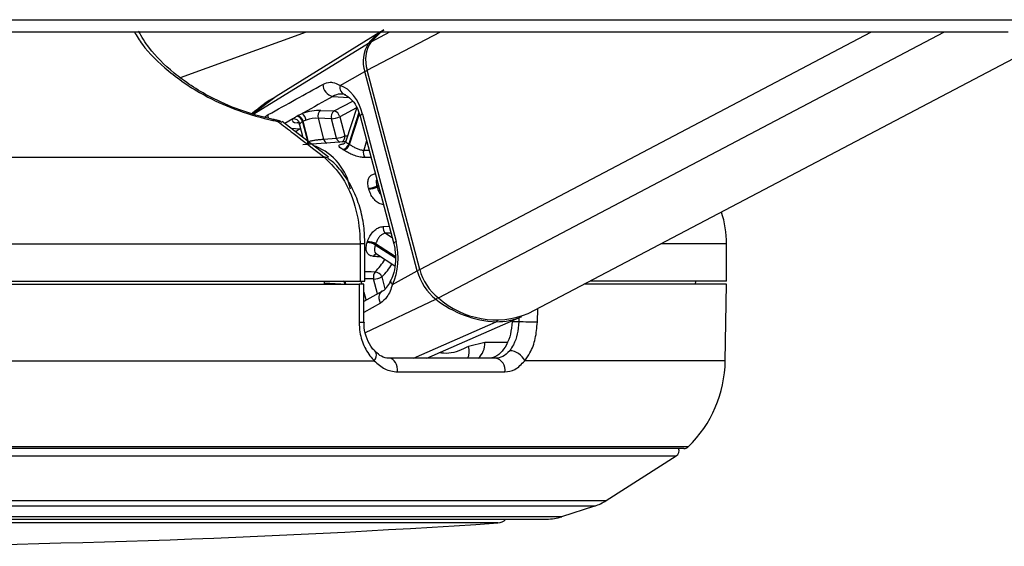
# Model space of a CAD drawing. Header units: millimetres. Extents: x 20 to 26560, y 16 to 18133.
# Tile 7 of 106: x 5275 to 5434, y 5978 to 6063. Entities that reach past the tile are written whole.
import ezdxf

# ---------------------------------------------------------------- set-up
doc = ezdxf.new("R2010")
doc.units = ezdxf.units.MM
doc.header["$LTSCALE"] = 2

msp = doc.modelspace()

# ---------------------------------------------------------------- linework, layer by layer
at = {"color": 7, "linetype": 'Continuous', "lineweight": 25}
for p, q in [((5301.15, 6053.36), (5321.53, 6060.78)), ((5333.49, 6060.78), (5316.62, 6050.34)), ((5357.36, 6015.23), (5443.94, 6060.78)), ((5326.95, 6052.11), (5330.95, 6054.33)), ((5339.42, 6022.14), (5330.95, 6054.33)), ((5339.81, 6022.36), (5331.34, 6054.55)), ((5316.62, 6050.34), (5316.61, 6050.33)), ((5329.63, 6048.56), (5327.86, 6043.07)), ((5320.12, 6047.23), (5320.81, 6047.55)), ((5323.4, 6046.79), (5324.29, 6043.42)), ((5325.55, 6046.7), (5323.4, 6046.79)), ((5323.82, 6048.07), (5325.97, 6047.98)), ((5326.37, 6043.58), (5325.55, 6046.7)), ((5326.88, 6047.05), (5327.7, 6043.93)), ((5330.2, 6047.11), (5335.62, 6026.49)), ((5330.56, 6047.48), (5335.99, 6026.86)), ((5317.54, 6046.12), (5317.49, 6046.15)), ((5325.1, 6040.48), (5317.6, 6046.28)), ((5320.39, 6045.72), (5320.92, 6043.71)), ((5320.85, 6046.24), (5321.72, 6042.92)), ((5321.46, 6046.5), (5320.97, 6046.3)), ((5321.84, 6042.99), (5320.97, 6046.3)), ((5324.29, 6043.42), (5326.37, 6043.58)), ((5327.59, 6043), (5320.9, 6042.5)), ((5259.55, 6040.48), (5324.39, 6040.48)), ((5325.05, 6040.3), (5324.98, 6040.35)), ((5259.69, 6026.48), (5330.18, 6026.48)), ((5330.18, 6026.48), (5330.18, 6020.48)), ((5330.97, 6020.48), (5330.97, 6026.48)), ((5389.42, 6020.48), (5389.42, 6026.48)), ((5332.81, 6024.88), (5335.79, 6022.95)), ((5335.42, 6019.91), (5339.42, 6022.14)), ((5259.69, 6020.48), (5330.18, 6020.48)), ((5259.9, 6019.98), (5330.01, 6019.98)), ((5324.39, 6020.48), (5324.38, 6019.98)), ((5324.38, 6020.21), (5327.05, 6020.01)), ((5330.18, 6020.48), (5330.97, 6020.48)), ((5330.81, 6013.85), (5330.8, 6019.98)), ((5389.42, 6019.98), (5366.4, 6019.98)), ((5389.42, 6020.48), (5367.35, 6020.48)), ((5384.41, 6019.98), (5384.42, 6020.48)), ((5389.2, 6007.58), (5389.42, 6019.98)), ((5333.72, 6018.8), (5330.8, 6017.18)), ((5330.81, 6013.85), (5330.81, 6013.85)), ((5340.95, 6007.98), (5356.32, 6014.74)), ((5355.82, 6013.88), (5354.73, 6013.88)), ((5350.34, 6010.53), (5347.71, 6009.9)), ((5332.64, 6009.05), (5332.62, 6009.07)), ((5256.6, 6007.58), (5332.48, 6007.58)), ((5352.05, 6007.98), (5334.93, 6007.98)), ((5336.22, 6005.77), (5353.57, 6005.77)), ((5382.52, 5993.38), (5096.31, 5993.38)), ((5369.95, 5984.97), (5381.26, 5992.21)), ((5362.79, 5982.38), (5368.12, 5984.11)), ((5118.52, 5981.98), (5360.32, 5981.98))]:
    msp.add_line(p, q, dxfattribs=at)
at = {"color": 8, "linetype": 'Continuous', "lineweight": 25}
for p, q in [((5331.34, 6054.55), (5343.17, 6060.78)), ((5331.95, 6059.17), (5335, 6060.78)), ((5339.81, 6022.36), (5412.84, 6060.78)), ((5342.84, 6017.75), (5424.64, 6060.78)), ((5313.01, 6047.49), (5331.55, 6058.92)), ((5316.63, 6050.33), (5312.9, 6047.52)), ((5325.77, 6050.34), (5328.35, 6050.17)), ((5325.97, 6047.98), (5328.99, 6049.57)), ((5329.61, 6048.48), (5326.88, 6047.05)), ((5314.74, 6046.99), (5315.33, 6047.39)), ((5319.31, 6046.71), (5318, 6045.97)), ((5329.98, 6047.72), (5328.34, 6042.65)), ((5328.46, 6042.57), (5330.06, 6047.51)), ((5318.98, 6045.22), (5320.51, 6045.11)), ((5320.21, 6046.03), (5319.99, 6046.06)), ((5320.51, 6045.11), (5320.55, 6045.13)), ((5320.56, 6045.11), (5320.51, 6045.11)), ((5331.24, 6043.14), (5330.76, 6041.64)), ((5330.76, 6041.64), (5331.63, 6041.66)), ((5333.13, 6035.97), (5332.88, 6035.84)), ((5332.93, 6035.66), (5333.18, 6035.79)), ((5333.9, 6029.29), (5334.88, 6029.33)), ((5335.17, 6028.23), (5334.3, 6028.19)), ((5334.3, 6028.19), (5335.36, 6027.51)), ((5330.97, 6026.48), (5330.18, 6026.48)), ((5332.64, 6026.31), (5335.88, 6024.21)), ((5335.87, 6024.42), (5332.69, 6026.47)), ((5389.42, 6026.48), (5378.76, 6026.48)), ((5326.81, 6020.03), (5326.86, 6019.98)), ((5327.89, 6019.98), (5327.87, 6020.05)), ((5330.32, 6020.48), (5330.45, 6019.98)), ((5332.36, 6020.81), (5330.97, 6020.84)), ((5333, 6018.4), (5332.36, 6020.81)), ((5333.69, 6021.15), (5334.2, 6019.22)), ((5330.8, 6018.67), (5331.11, 6017.5)), ((5333.49, 6016.9), (5330.8, 6015.38)), ((5331.05, 6012.17), (5342.43, 6017.55)), ((5358.83, 6013.81), (5358.88, 6016.03)), ((5338.82, 6007.98), (5352.17, 6013.9)), ((5355.84, 6014.53), (5355.82, 6013.88)), ((5353.96, 6010.53), (5350.34, 6010.53)), ((5389.2, 6007.58), (5356.78, 6007.58)), ((5383.22, 5993.67), (5095.61, 5993.67)), ((5097.57, 5992.21), (5381.26, 5992.21)), ((5108.88, 5984.97), (5369.95, 5984.97)), ((5110.72, 5984.11), (5368.12, 5984.11)), ((5116.04, 5982.38), (5362.79, 5982.38)), ((5331.99, 5981.36), (5126.4, 5981.36)), ((5352.43, 5981.36), (5331.99, 5981.36))]:
    msp.add_line(p, q, dxfattribs=at)
at = {"color": 7, "linetype": 'Continuous', "lineweight": 25, "flags": 128}
for points in [[(5227.12, 6062.73), (5231, 6062.73), (5246.52, 6062.73), (5254.27, 6062.73), (5269.79, 6062.73), (5277.55, 6062.73), (5293.07, 6062.73), (5300.83, 6062.73), (5308.59, 6062.73), (5324.1, 6062.73), (5331.86, 6062.73), (5347.38, 6062.73), (5355.14, 6062.73), (5370.66, 6062.73), (5378.41, 6062.73), (5386.17, 6062.73), (5401.69, 6062.73), (5409.45, 6062.73), (5424.97, 6062.73), (5432.73, 6062.73), (5448.24, 6062.73)], [(5331.95, 6059.17), (5333.55, 6060.74), (5334, 6061.07)], [(5221.54, 6060.78), (5225.42, 6060.78), (5233.18, 6060.78), (5248.69, 6060.78), (5256.45, 6060.78), (5264.21, 6060.78), (5279.73, 6060.78), (5287.49, 6060.78), (5303, 6060.78), (5310.76, 6060.78), (5326.28, 6060.78), (5334.04, 6060.78), (5341.8, 6060.78), (5357.32, 6060.78), (5365.07, 6060.78), (5380.59, 6060.78), (5388.35, 6060.78), (5403.87, 6060.78), (5411.63, 6060.78), (5419.39, 6060.78), (5434.9, 6060.78)], [(5320, 6047.16), (5320.03, 6047.18), (5320.12, 6047.23)], [(5316.65, 6046.5), (5316.69, 6046.5), (5316.71, 6046.5)], [(5320.97, 6046.3), (5320.88, 6046.25), (5320.85, 6046.24)], [(5327.77, 6043.01), (5327.71, 6043), (5327.59, 6043)], [(5330.01, 6019.98), (5330.01, 6015.99), (5330.02, 6013.81)], [(5358.83, 6013.81), (5358.54, 6013.82), (5358.19, 6013.83), (5357.79, 6013.83), (5357.37, 6013.84), (5356.95, 6013.85), (5356.54, 6013.86), (5356.15, 6013.87), (5355.82, 6013.88)], [(5336.22, 6005.77), (5336.22, 6006.19), (5336.16, 6006.6), (5336.05, 6006.98), (5335.9, 6007.32), (5335.69, 6007.6), (5335.46, 6007.81), (5335.2, 6007.94), (5334.93, 6007.98)]]:
    msp.add_lwpolyline(points, dxfattribs=at)
at = {"color": 8, "linetype": 'Continuous', "lineweight": 25, "flags": 128}
for points in [[(5315.41, 6046.79), (5315.35, 6047.04), (5315.33, 6047.39)], [(5330.56, 6047.48), (5330.4, 6047.38), (5330.28, 6047.29), (5330.21, 6047.2), (5330.2, 6047.12), (5330.2, 6047.11)], [(5319.79, 6044.68), (5320.06, 6044.86), (5320.51, 6045.11)], [(5327.7, 6043.93), (5328.03, 6043.98), (5328.15, 6043.99)], [(5335.99, 6026.86), (5335.82, 6026.76), (5335.71, 6026.67), (5335.64, 6026.58), (5335.62, 6026.5), (5335.62, 6026.49)], [(5330.97, 6022.03), (5331.99, 6022), (5332.63, 6021.98)], [(5326.12, 6020.08), (5326.08, 6020.06), (5325.99, 6019.98)], [(5335.42, 6019.91), (5335.28, 6020.09), (5335.18, 6020.26), (5335.14, 6020.42), (5335.14, 6020.57), (5335.16, 6020.64)], [(5333.49, 6016.9), (5333.35, 6017.24), (5333.26, 6017.58), (5333.24, 6017.92), (5333.29, 6018.22), (5333.4, 6018.49), (5333.57, 6018.7), (5333.72, 6018.8)], [(5332.48, 6007.58), (5332.65, 6007.91), (5332.77, 6008.23), (5332.81, 6008.52), (5332.79, 6008.77), (5332.7, 6008.97), (5332.64, 6009.05)]]:
    msp.add_lwpolyline(points, dxfattribs=at)
at = {"color": 7, "linetype": 'Continuous', "lineweight": 25}
for centre, radius, start, end in [((5339.34, 6052.59), 10.04, 121.9329, 140.8658), ((5335.89, 6056.02), 5.22, 146.2358, 198.8439), ((5336.31, 6056.25), 5.25, 146.2358, 198.8439), ((5326.13, 6052.26), 1.95, 179.288, 259.331), ((5328.11, 6051.76), 1.21, 163.1461, 256.3185), ((5319.42, 6045.64), 1.07, 15.6051, 95.6708), ((5319.64, 6045.98), 1.24, 11.824, 72.9397), ((5319.76, 6046.05), 1.24, 11.8018, 73.1373), ((5319.87, 6046.25), 1.61, 8.8548, 54.2008), ((5324.57, 6047.12), 1.21, 128.29, 195.8417), ((5326.72, 6047.03), 1.21, 128.29, 195.8417), ((5325.36, 6050.14), 3.44, 273.1216, 296.1792), ((5325.71, 6046.81), 1.2, 11.2533, 77.531), ((5316.32, 6044.54), 2, 52.2739, 78.6001), ((5326.18, 6047.02), 3.44, 273.1216, 296.1792), ((5325.16, 6036.52), 7.27, 117.2069, 118.2916), ((5319.48, 6033.65), 9.29, 10.4236, 68.0367), ((5327.12, 6042.97), 1.26, 281.8171, 345.2408), ((5327.23, 6042.91), 1.27, 281.6622, 344.4307), ((5324.17, 6036.08), 7.78, 56.5666, 57.6035), ((5323.55, 6035.71), 7.14, 56.5666, 57.6035), ((5332.05, 6041.24), 1.35, 162.9959, 216.5044), ((5331.37, 6038.85), 3.38, 273.1938, 296.7114), ((5331.41, 6038.83), 3.51, 273.0498, 295.6459), ((5317.67, 6031.74), 15.75, 14.4142, 15.0618), ((5317.58, 6031.72), 14.47, 14.4142, 15.0618), ((5373.42, 6026.48), 16, 0, 18.8084), ((5335.08, 6029.1), 1.2, 170.7704, 229.0984), ((5318.15, 6031.08), 13.87, 341.7329, 342.3988), ((5331.13, 6023.88), 2.85, 58.1684, 86.0856), ((5331.18, 6023.94), 2.95, 59.2107, 86.2363), ((5318.29, 6031.04), 15.11, 341.7329, 342.3988), ((5333.64, 6021.14), 1.32, 140.2892, 194.4589), ((5332.38, 6020.55), 1.45, 24.6648, 80.1341), ((5347.67, 6024.27), 8.52, 194.5087, 232.1054), ((5348.11, 6024.51), 8.57, 194.5087, 232.1054), ((5324.43, 6026.45), 7.27, 297.2069, 298.2916), ((5332.18, 6024.24), 3.44, 273.1216, 296.1792), ((5352.88, 6030.6), 16.72, 231.3289, 267.5615), ((5352.13, 6028.17), 13.96, 228.3041, 292.0004), ((5352.25, 6024.15), 10.25, 269.554, 293.4239), ((5354.24, 6006.42), 2.8, 24.6735, 87.6038), ((5351.74, 6006.14), 1.87, 348.4362, 80.3174), ((5369.2, 6007.93), 20, 314.5117, 359), ((5380.72, 5993.05), 1, 302.5961, 19.6398), ((5382.52, 5994.38), 1, 270, 314.5117), ((5365.64, 5991.71), 8, 288, 302.5961), ((5352.3, 5983.35), 2, 273.8262, 316.747), ((5360.32, 5989.98), 8, 270, 288), ((5239.42, 7671.15), 1693.56, 266.17378, 273.82622)]:
    msp.add_arc(centre, radius, start, end, dxfattribs=at)
at = {"color": 8, "linetype": 'Continuous', "lineweight": 25}
for centre, radius, start, end in [((5331.76, 6058.55), 0.429, 84.6539, 119.9439), ((5331.81, 6052.67), 1.87, 103.9133, 117.4048), ((5316.6, 6046.23), 0.291, 11.7553, 68.0925), ((5317.01, 6045.38), 0.913, 58.0227, 97.3412), ((5327.22, 6043.77), 0.871, 192.0832, 250.3271), ((5326.83, 6043.75), 0.887, 297.848, 11.5883), ((5320.61, 6042.61), 1.15, 357.7379, 15.7522), ((5320.74, 6042.69), 1.14, 354.2006, 15.2159), ((5325.15, 6043.61), 0.881, 192.2488, 248.4342), ((5324.5, 6039.58), 0.91, 58.1338, 96.9266), ((5332.96, 6024.16), 0.698, 98.4916, 153.6151), ((5325.56, 6029.16), 10.07, 314.502, 329.0104), ((5326.16, 6028.85), 10.77, 314.3994, 328.5605), ((5340.28, 6020.48), 1.87, 103.9062, 117.4044), ((5326.32, 6019.61), 1.48, 14.6044, 36.1429), ((5326.44, 6019.65), 1.49, 15.2748, 33.832), ((5341.97, 6018.42), 0.983, 298.017, 322.3156), ((5330.2, 6018.31), 4.51, 267.7113, 277.796), ((5351.97, 6014.31), 0.454, 295.8469, 331.408), ((5347.06, 6010.41), 3.29, 312.5243, 2.1908), ((5344.86, 6009.1), 2.96, 337.833, 15.5771)]:
    msp.add_arc(centre, radius, start, end, dxfattribs=at)
at = {"color": 7, "linetype": 'Continuous', "lineweight": 25}
for centre, major_axis, ratio, start_param, end_param in [((5325.94, 6044.91), (-0.17, 7.38), 0.672172, 5.052697, 6.043363), ((5321.95, 6047.02), (2.73, 0.61), 0.283233, 2.801972, 3.852945), ((5322.07, 6047.09), (2.73, 0.61), 0.283233, 0.816072, 1.985765), ((5322.28, 6046.15), (1.77, 0.35), 0.303217, 0.823421, 1.993114), ((5331.37, 6024.29), (-0.17, 7.38), 0.672172, 4.062032, 5.052697)]:
    msp.add_ellipse(centre, major_axis=major_axis, ratio=ratio, start_param=start_param, end_param=end_param, dxfattribs=at)
at = {"color": 8, "linetype": 'Continuous', "lineweight": 25}
msp.add_ellipse((5322.16, 6046.09), major_axis=(1.77, 0.35), ratio=0.303217, start_param=2.80932, end_param=3.159645, dxfattribs=at)
for points, knots in [([(5293.7, 6060.78), (5294.1, 6060.1), (5295.33, 6058), (5298.3, 6055.08), (5302.06, 6052.24), (5305.77, 6050.02), (5310.53, 6047.92), (5314.55, 6046.77), (5316.62, 6046.34), (5316.89, 6046.29)], [0, 0, 0, 0, 0.124219, 0.383291, 0.514757, 0.645862, 0.810282, 0.975703, 1, 1, 1, 1]), ([(5327.86, 6043.07), (5327.87, 6043.04), (5327.88, 6042.97), (5328.08, 6042.82), (5328.27, 6042.69), (5328.34, 6042.65)], [0, 0, 0, 0, 0.372516, 0.778909, 1, 1, 1, 1]), ([(5331.95, 6040.46), (5331.83, 6040.46), (5331.51, 6040.45), (5331.18, 6040.44), (5330.97, 6040.44)], [0, 0, 0, 0, 0.34919, 1, 1, 1, 1]), ([(5332.87, 6036.97), (5332.83, 6036.87), (5332.76, 6036.64), (5332.79, 6036.23), (5332.86, 6035.94), (5332.88, 6035.84)], [0, 0, 0, 0, 0.332281, 0.764732, 1, 1, 1, 1]), ([(5332.93, 6035.66), (5332.99, 6035.48), (5333.11, 6035.1), (5333.32, 6034.66), (5333.49, 6034.49), (5333.53, 6034.45)], [0, 0, 0, 0, 0.428325, 0.857866, 1, 1, 1, 1]), ([(5332.64, 6026.31), (5332.59, 6026.13), (5332.49, 6025.77), (5332.5, 6025.32), (5332.6, 6025.02), (5332.77, 6024.93), (5332.82, 6024.9)], [0, 0, 0, 0, 0.283642, 0.568089, 0.855521, 1, 1, 1, 1]), ([(5333.62, 6024.35), (5333.39, 6024.37), (5332.97, 6024.41), (5332.54, 6024.45), (5332.34, 6024.47)], [0, 0, 0, 0, 0.521659, 1, 1, 1, 1]), ([(5347.71, 6009.9), (5346.65, 6009.39), (5345.09, 6008.64), (5343.47, 6008.81), (5342.96, 6008.87)], [0, 0, 0, 0, 0.681851, 1, 1, 1, 1])]:
    msp.add_open_spline(points, degree=3, knots=knots, dxfattribs=at)
at = {"color": 7, "linetype": 'Continuous', "lineweight": 25}
for points, knots in [([(5316.65, 6046.5), (5316.4, 6046.55), (5314.47, 6046.95), (5310.69, 6048.04), (5306.24, 6050.01), (5302.76, 6052.08), (5299.21, 6054.74), (5296.18, 6057.76), (5294.9, 6059.98), (5294.37, 6060.89)], [0, 0, 0, 0, 0.022655, 0.176389, 0.329786, 0.451677, 0.578221, 0.826678, 1, 1, 1, 1]), ([(5315.33, 6047.39), (5316.83, 6048.21), (5319.77, 6049.84), (5322.73, 6051.48), (5324.18, 6052.28)], [0, 0, 0, 0, 0.506743, 1, 1, 1, 1]), ([(5324.18, 6052.28), (5324.58, 6052.44), (5325.1, 6052.65), (5326, 6052.58), (5326.54, 6052.31), (5326.95, 6052.11)], [0, 0, 0, 0, 0.417867, 0.554004, 1, 1, 1, 1]), ([(5316.65, 6050.35), (5316.58, 6050.31), (5315.18, 6049.55), (5313.93, 6048.53), (5312.75, 6047.57)], [0, 0, 0, 0, 0.050945, 1, 1, 1, 1]), ([(5325.77, 6050.34), (5324.18, 6049.45), (5322.53, 6048.52), (5320.88, 6047.59), (5320.81, 6047.55)], [0, 0, 0, 0, 0.961066, 1, 1, 1, 1]), ([(5327.82, 6050.58), (5327.52, 6050.66), (5326.83, 6050.83), (5326.15, 6050.52), (5325.77, 6050.34)], [0, 0, 0, 0, 0.4297736, 1, 1, 1, 1]), ([(5327.63, 6050.62), (5327.77, 6050.56), (5328.19, 6050.39), (5328.96, 6049.73), (5329.74, 6048.55), (5330.06, 6047.54), (5330.2, 6047.11)], [0, 0, 0, 0, 0.1515812, 0.4471522, 0.7638211, 1, 1, 1, 1]), ([(5319.31, 6046.71), (5319.36, 6046.75), (5319.55, 6046.9), (5319.81, 6047.05), (5320, 6047.16)], [0, 0, 0, 0, 0.27439, 1, 1, 1, 1]), ([(5316.89, 6046.29), (5317.72, 6045.65), (5320.22, 6043.71), (5322.72, 6041.78), (5324.39, 6040.48)], [0, 0, 0, 0, 0.3309747, 1, 1, 1, 1]), ([(5320.08, 6046.15), (5320.08, 6046.15), (5320.06, 6046.16), (5320.17, 6046.1), (5320.34, 6045.94), (5320.36, 6045.77), (5320.37, 6045.72)], [0, 0, 0, 0, 0.1020703, 0.4121844, 0.8048198, 1, 1, 1, 1]), ([(5320.85, 6046.24), (5320.73, 6046.16), (5320.56, 6046.06), (5320.48, 6045.96), (5320.45, 6045.93)], [0, 0, 0, 0, 0.718824, 1, 1, 1, 1]), ([(5321.84, 6042.99), (5321.99, 6043.05), (5322.29, 6043.17), (5322.88, 6043.28), (5323.49, 6043.35), (5323.97, 6043.39), (5324.21, 6043.41), (5324.29, 6043.42)], [0, 0, 0, 0, 0.219859, 0.440343, 0.66314, 0.88549, 1, 1, 1, 1]), ([(5327.38, 6041.74), (5327.28, 6041.8), (5327.01, 6041.98), (5326.75, 6042.23), (5326.73, 6042.44), (5326.98, 6042.58), (5327.36, 6042.63), (5327.55, 6042.65)], [0, 0, 0, 0, 0.1167344, 0.3330165, 0.5519238, 0.773865, 1, 1, 1, 1]), ([(5327.84, 6043.08), (5327.81, 6042.98), (5327.74, 6042.79), (5327.55, 6042.64), (5327.44, 6042.59), (5327.44, 6042.59), (5327.45, 6042.59)], [0, 0, 0, 0, 0.304476, 0.616042, 0.858639, 1, 1, 1, 1]), ([(5328.46, 6042.57), (5328.6, 6042.48), (5328.88, 6042.3), (5329.42, 6042), (5329.97, 6041.76), (5330.44, 6041.64), (5330.68, 6041.64), (5330.76, 6041.64)], [0, 0, 0, 0, 0.219859, 0.440343, 0.66314, 0.88549, 1, 1, 1, 1]), ([(5324.39, 6040.48), (5325.43, 6039.46), (5327.52, 6037.41), (5329.52, 6032.68), (5330.15, 6028.84), (5330.17, 6026.77), (5330.18, 6026.48)], [0, 0, 0, 0, 0.317078, 0.634488, 0.949899, 1, 1, 1, 1]), ([(5330.97, 6040.44), (5330.84, 6040.44), (5330.47, 6040.45), (5329.77, 6040.59), (5328.92, 6040.9), (5328.11, 6041.29), (5327.69, 6041.54), (5327.49, 6041.67)], [0, 0, 0, 0, 0.119584, 0.349288, 0.573021, 0.788436, 1, 1, 1, 1]), ([(5330.95, 6026.48), (5330.92, 6027.45), (5330.86, 6029.47), (5330.19, 6032.45), (5329.1, 6035.31), (5327.57, 6037.79), (5326.18, 6039.47), (5325.23, 6040.11), (5325.01, 6040.25)], [0, 0, 0, 0, 0.173698, 0.364529, 0.557255, 0.749871, 0.943115, 1, 1, 1, 1]), ([(5331.55, 6035.48), (5331.52, 6035.63), (5331.42, 6036.05), (5331.43, 6036.7), (5331.64, 6037.29), (5332.05, 6037.71), (5332.47, 6037.79), (5332.68, 6037.83)], [0, 0, 0, 0, 0.116734, 0.333017, 0.551924, 0.773865, 1, 1, 1, 1]), ([(5333.99, 6032.85), (5333.87, 6032.87), (5333.51, 6032.9), (5332.94, 6033.19), (5332.34, 6033.76), (5331.86, 6034.5), (5331.68, 6035.05), (5331.6, 6035.32)], [0, 0, 0, 0, 0.119584, 0.349288, 0.573021, 0.788436, 1, 1, 1, 1]), ([(5331.38, 6026.88), (5331.43, 6027.03), (5331.58, 6027.44), (5331.96, 6028.11), (5332.54, 6028.74), (5333.2, 6029.19), (5333.67, 6029.26), (5333.9, 6029.29)], [0, 0, 0, 0, 0.116734, 0.333017, 0.551924, 0.773865, 1, 1, 1, 1]), ([(5334.3, 6028.19), (5334.15, 6028.17), (5333.84, 6028.12), (5333.42, 6027.79), (5333.07, 6027.34), (5332.83, 6026.87), (5332.73, 6026.58), (5332.69, 6026.47)], [0, 0, 0, 0, 0.216956, 0.434359, 0.655223, 0.878519, 1, 1, 1, 1]), ([(5332.34, 6024.47), (5332.22, 6024.48), (5331.89, 6024.53), (5331.47, 6024.78), (5331.19, 6025.28), (5331.12, 6025.95), (5331.26, 6026.47), (5331.33, 6026.73)], [0, 0, 0, 0, 0.119584, 0.349288, 0.573021, 0.788436, 1, 1, 1, 1]), ([(5335.62, 6026.49), (5335.69, 6026.19), (5335.9, 6025.29), (5335.96, 6023.67), (5335.71, 6021.94), (5335.33, 6021.03), (5335.17, 6020.64)], [0, 0, 0, 0, 0.153943, 0.459455, 0.765613, 1, 1, 1, 1]), ([(5330.77, 6019.98), (5330.77, 6019.98), (5330.77, 6019.98), (5330.52, 6019.98), (5330.18, 6019.98), (5330.01, 6019.98)], [0, 0, 0, 0, 0.246346, 0.611986, 1, 1, 1, 1]), ([(5335.42, 6019.91), (5335.16, 6019.18), (5334.71, 6017.88), (5333.86, 6017.2), (5333.49, 6016.9)], [0, 0, 0, 0, 0.566074, 1, 1, 1, 1]), ([(5335.16, 6020.65), (5335.13, 6020.57), (5334.91, 6020.09), (5334.45, 6019.41), (5334, 6018.89), (5333.66, 6018.81), (5333.58, 6018.79)], [0, 0, 0, 0, 0.0687372, 0.4592082, 0.8752771, 1, 1, 1, 1]), ([(5330.02, 6013.81), (5330.04, 6013.28), (5330.12, 6011.85), (5330.84, 6009.65), (5331.84, 6008.22), (5332.44, 6007.63), (5332.48, 6007.58)], [0, 0, 0, 0, 0.2204933, 0.593656, 0.9703484, 1, 1, 1, 1]), ([(5332.66, 6009.11), (5332.48, 6009.27), (5331.93, 6009.75), (5331.26, 6011.1), (5330.82, 6012.61), (5330.85, 6013.55), (5330.87, 6013.85)], [0, 0, 0, 0, 0.166871, 0.508831, 0.844882, 1, 1, 1, 1]), ([(5354.73, 6013.88), (5354.67, 6013.21), (5354.56, 6011.87), (5353.88, 6010.1), (5352.9, 6008.77), (5351.83, 6008.08), (5351.12, 6008.01), (5350.85, 6007.98)], [0, 0, 0, 0, 0.215288, 0.430555, 0.64649, 0.863795, 1, 1, 1, 1]), ([(5355.82, 6013.88), (5355.77, 6013.21), (5355.65, 6011.88), (5355.09, 6010.27), (5354.57, 6009.52), (5354.36, 6009.21)], [0, 0, 0, 0, 0.370015, 0.740315, 1, 1, 1, 1]), ([(5356.78, 6007.58), (5357.08, 6007.99), (5357.8, 6008.99), (5358.6, 6011.14), (5358.75, 6012.92), (5358.83, 6013.81)], [0, 0, 0, 0, 0.260354, 0.63069, 1, 1, 1, 1]), ([(5334.93, 6008), (5334.88, 6007.99), (5334.45, 6007.97), (5333.69, 6008.18), (5332.97, 6008.77), (5332.64, 6009.05)], [0, 0, 0, 0, 0.073122, 0.566383, 1, 1, 1, 1]), ([(5354.36, 6009.21), (5353.99, 6008.84), (5353.29, 6008.14), (5352.45, 6008.03), (5352.05, 6007.98)], [0, 0, 0, 0, 0.519417, 1, 1, 1, 1]), ([(5332.48, 6007.58), (5333.03, 6007.08), (5334.15, 6006.04), (5335.52, 6005.86), (5336.22, 6005.77)], [0, 0, 0, 0, 0.485349, 1, 1, 1, 1]), ([(5353.57, 6005.77), (5354.13, 6005.85), (5355.3, 6006.01), (5356.27, 6007.04), (5356.78, 6007.58)], [0, 0, 0, 0, 0.475859, 1, 1, 1, 1])]:
    msp.add_open_spline(points, degree=3, knots=knots, dxfattribs=at)

doc.saveas('drawing.dxf')
